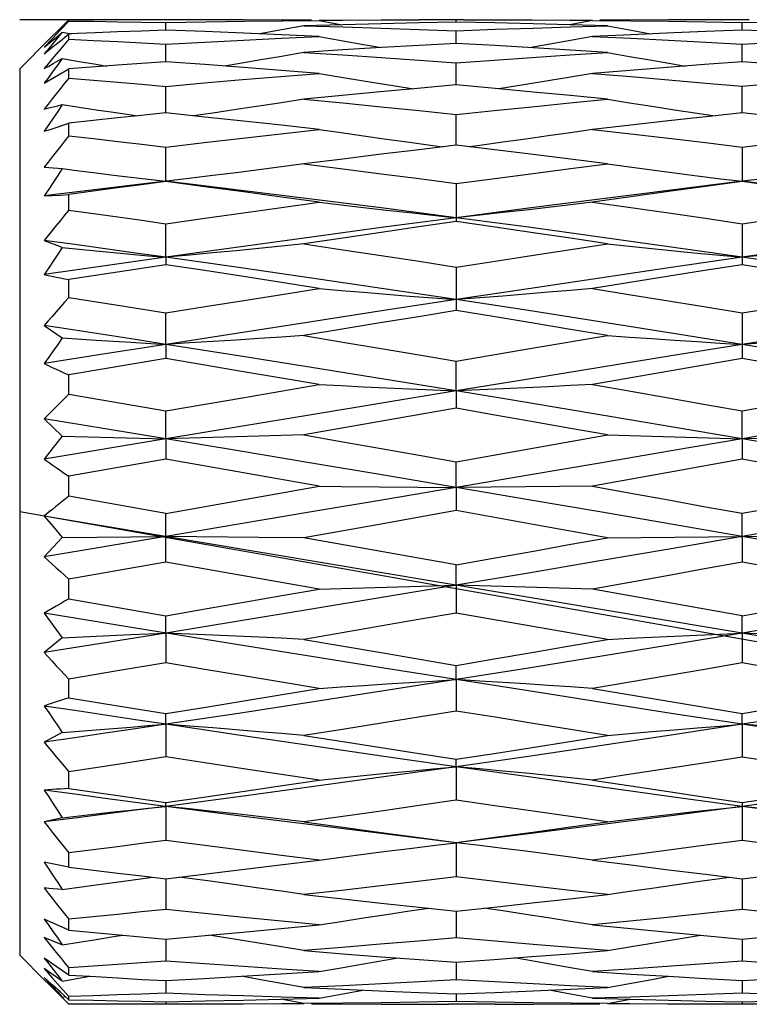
# Model space of a CAD drawing. Extents: x 0 to 420, y 0 to 297.
# Tile 28 of 116: x 38.12 to 39.6, y 163.3 to 165.3. Entities that reach past the tile are written whole.
import ezdxf

# ---------------------------------------------------------------- set-up
doc = ezdxf.new("R2010")
doc.units = 0
doc.header["$LTSCALE"] = 23.1
doc.layers.get('0').update_dxf_attribs({"linetype": 'CONTINUOUS'})

msp = doc.modelspace()

# ---------------------------------------------------------------- linework, layer by layer
at = {"color": 40, "linetype": 'CONTINUOUS'}
for p, q in [((38.2188, 165.3011), (38.1188, 165.3013)), ((40.5188, 163.8781), (38.1188, 164.3013))]:
    msp.add_line(p, q, dxfattribs=at)
at = {"color": 7, "linetype": 'CONTINUOUS'}
for p, q in [((38.1995, 165.2818), (38.2188, 165.3008)), ((38.2188, 165.2986), (38.2188, 165.3008)), ((38.4311, 165.3013), (38.3664, 165.3013)), ((39.0212, 165.3013), (38.9302, 165.3012)), ((39.0059, 165.2961), (39.0059, 165.3013)), ((39.3608, 165.3005), (39.2979, 165.3)), ((39.6013, 165.3013), (39.5127, 165.3012)), ((38.1788, 165.2614), (38.1995, 165.2818)), ((38.2015, 165.2804), (38.1848, 165.2626)), ((38.2188, 165.2986), (38.2015, 165.2804)), ((38.4156, 165.28), (38.4156, 165.2955)), ((38.7753, 165.2911), (38.6961, 165.289)), ((38.727, 165.2999), (38.7739, 165.291)), ((39.2828, 165.2999), (39.2366, 165.291)), ((39.3129, 165.289), (39.2366, 165.291)), ((39.5866, 165.28), (39.5866, 165.2955)), ((38.1188, 165.2013), (38.1788, 165.2614)), ((38.1848, 165.2626), (38.1688, 165.2452)), ((38.2015, 165.2586), (38.2188, 165.2723)), ((38.2188, 165.2617), (38.2015, 165.2414)), ((38.2054, 165.2758), (38.2238, 165.2725)), ((38.2724, 165.2745), (38.2188, 165.2723)), ((38.2188, 165.2617), (38.2188, 165.2723)), ((39.0059, 165.2532), (39.0059, 165.2789)), ((39.3612, 165.2708), (39.2828, 165.2672)), ((39.4478, 165.2745), (39.3612, 165.2708)), ((38.1688, 165.2322), (38.1848, 165.2452)), ((38.1848, 165.2452), (38.2015, 165.2586)), ((38.4156, 165.2159), (38.4156, 165.2515)), ((39.0846, 165.2488), (39.0059, 165.2532)), ((39.1619, 165.2442), (39.0846, 165.2488)), ((39.5866, 165.2199), (39.5866, 165.2515)), ((38.1188, 165.2013), (38.1188, 163.4013)), ((38.1688, 165.1725), (38.2188, 165.2013)), ((38.2188, 165.1828), (38.2188, 165.2013)), ((39.0059, 165.1687), (39.0059, 165.2137)), ((39.5866, 165.2159), (39.5104, 165.2102)), ((39.5866, 165.2159), (39.5866, 165.2199)), ((38.4156, 165.1119), (38.4156, 165.1659)), ((39.0059, 165.1687), (38.9196, 165.1609)), ((39.0921, 165.1609), (39.0059, 165.1687)), ((39.147, 165.1696), (39.0921, 165.1609)), ((39.5866, 165.1119), (39.5866, 165.166)), ((38.4156, 165.1119), (38.3589, 165.106)), ((38.495, 165.1036), (38.4156, 165.1119)), ((39.0059, 165.0462), (39.0059, 165.1087)), ((39.5318, 165.106), (39.4374, 165.0957)), ((39.5866, 165.1119), (39.5318, 165.106)), ((39.6635, 165.1036), (39.5866, 165.1119)), ((38.1848, 165.0799), (38.2188, 165.0911)), ((38.2188, 165.0654), (38.2188, 165.0911)), ((38.1688, 165.0747), (38.1848, 165.0799)), ((38.4156, 164.973), (38.4156, 165.0426)), ((39.0845, 165.0368), (39.0059, 165.0462)), ((39.5866, 165.0426), (39.5866, 164.9724)), ((38.5114, 164.9845), (38.4572, 164.9779)), ((38.4572, 164.9779), (38.3539, 164.9657)), ((38.374, 164.9779), (38.4156, 164.973)), ((39.0059, 164.9684), (39.0059, 164.8913)), ((39.5436, 164.9783), (39.5866, 164.973)), ((39.6299, 164.9783), (39.5866, 164.973)), ((38.1688, 164.9432), (38.1848, 164.944)), ((38.1848, 164.944), (38.2015, 164.9451)), ((38.2015, 164.9451), (38.2188, 164.9463)), ((38.2188, 164.9146), (38.2188, 164.9463)), ((38.4156, 164.8187), (38.4156, 164.8868)), ((39.5866, 164.8869), (39.5866, 164.8036)), ((38.4156, 164.8036), (38.3172, 164.7886)), ((38.4156, 164.8187), (38.4156, 164.8036)), ((38.3172, 164.7886), (38.2188, 164.7733)), ((39.0059, 164.7989), (39.0059, 164.7105)), ((38.2188, 164.737), (38.2188, 164.7733)), ((38.2188, 164.737), (38.3179, 164.7212)), ((38.3179, 164.7212), (38.4156, 164.7055)), ((39.5866, 164.7056), (39.7361, 164.7305)), ((38.4156, 164.6417), (38.4156, 164.7055)), ((39.5866, 164.7056), (39.5866, 164.6128)), ((38.1688, 164.68), (38.2054, 164.6549)), ((38.2054, 164.6549), (38.2742, 164.6504)), ((38.2742, 164.6504), (38.3443, 164.646)), ((38.4156, 164.6417), (38.2922, 164.6223)), ((38.3443, 164.646), (38.4156, 164.6417)), ((38.4156, 164.6417), (38.4156, 164.6129)), ((39.1596, 164.6338), (39.3129, 164.6596)), ((38.2922, 164.6223), (38.1688, 164.6028)), ((39.0059, 164.6077), (39.1596, 164.6338)), ((38.4156, 164.6129), (38.2188, 164.5797)), ((39.0059, 164.5472), (39.0059, 164.6077)), ((39.5866, 164.6128), (39.2828, 164.5601)), ((38.2188, 164.5404), (38.2188, 164.5797)), ((38.5718, 164.5335), (38.727, 164.5601)), ((39.5866, 164.5066), (39.8856, 164.5601)), ((38.2188, 164.5404), (38.4156, 164.5065)), ((39.0059, 164.5472), (39.0059, 164.5119)), ((38.4156, 164.5065), (38.5718, 164.5335)), ((38.4156, 164.4499), (38.4156, 164.5065)), ((39.0059, 164.5119), (38.6961, 164.4577)), ((39.5866, 164.4499), (39.5866, 164.5066)), ((38.1688, 164.4906), (38.2054, 164.4556)), ((38.2922, 164.4703), (38.1688, 164.4906)), ((38.4156, 164.4499), (38.2922, 164.4703)), ((38.4156, 164.4499), (38.1688, 164.4089)), ((38.2054, 164.4556), (38.1868, 164.432)), ((38.2054, 164.4556), (38.3091, 164.4527)), ((38.3091, 164.4527), (38.4156, 164.4499)), ((38.5114, 164.4524), (38.4156, 164.4499)), ((38.4156, 164.4499), (38.4156, 164.4085)), ((38.6049, 164.455), (38.5114, 164.4524)), ((38.6961, 164.4577), (38.6049, 164.455)), ((39.0059, 164.4031), (39.3129, 164.4577)), ((39.3129, 164.4577), (39.4031, 164.455)), ((39.4031, 164.455), (39.4956, 164.4524)), ((39.4956, 164.4524), (39.5866, 164.4499)), ((39.679, 164.4524), (39.5866, 164.4499)), ((39.5866, 164.4499), (39.5866, 164.4085)), ((38.1868, 164.432), (38.1688, 164.4089)), ((38.4156, 164.4085), (38.2188, 164.374)), ((38.5734, 164.3808), (38.4156, 164.4085)), ((39.0059, 164.351), (39.0059, 164.4031)), ((39.5866, 164.4085), (39.4372, 164.3814)), ((38.727, 164.3536), (38.5734, 164.3808)), ((39.4372, 164.3814), (39.2828, 164.3536)), ((38.2188, 164.3333), (38.2188, 164.374)), ((38.4156, 164.2985), (38.727, 164.3536)), ((39.147, 164.3523), (39.0059, 164.351)), ((39.0059, 164.351), (39.0059, 164.304)), ((39.2828, 164.3536), (39.147, 164.3523)), ((38.4156, 164.2985), (38.2188, 164.3333)), ((38.1788, 164.3013), (38.1688, 164.2929)), ((39.0059, 164.304), (38.8531, 164.2768)), ((39.1619, 164.2761), (39.0059, 164.304)), ((38.1688, 164.2929), (38.1868, 164.2716)), ((40.4688, 163.9076), (38.1688, 164.2929)), ((38.4156, 164.1995), (38.4156, 164.2985)), ((39.5866, 164.2516), (39.5866, 164.2986)), ((38.1868, 164.2716), (38.2054, 164.2496)), ((38.8531, 164.2768), (38.6961, 164.2489)), ((39.3129, 164.2489), (39.1619, 164.2761)), ((38.4156, 164.2516), (38.1688, 164.2103)), ((38.2054, 164.2496), (38.1868, 164.2297)), ((38.2054, 164.2496), (38.4156, 164.2516)), ((38.6049, 164.2498), (38.4156, 164.2516)), ((38.6961, 164.2489), (38.6049, 164.2498)), ((39.0059, 164.194), (38.6961, 164.2489)), ((39.3129, 164.2489), (39.5866, 164.2516)), ((39.5866, 164.2516), (39.5866, 164.1994)), ((39.679, 164.2507), (39.5866, 164.2516)), ((38.1868, 164.2297), (38.1688, 164.2103)), ((38.4156, 164.1995), (38.2188, 164.165)), ((38.727, 164.1448), (38.4156, 164.1995)), ((39.0059, 164.1527), (39.0059, 164.194)), ((39.739, 164.1717), (39.5866, 164.1994)), ((38.2188, 164.1247), (38.2188, 164.165)), ((38.727, 164.1448), (38.8177, 164.1475)), ((38.8177, 164.1475), (38.9107, 164.1501)), ((38.9107, 164.1501), (39.0059, 164.1527)), ((39.0059, 164.1527), (39.0059, 164.096)), ((39.1006, 164.1501), (39.0059, 164.1527)), ((39.1929, 164.1475), (39.1006, 164.1501)), ((39.2828, 164.1448), (39.1929, 164.1475)), ((39.5866, 164.0907), (39.2828, 164.1448)), ((38.2188, 164.1247), (38.4156, 164.0907)), ((38.1688, 164.0956), (38.1868, 164.071)), ((38.4156, 164.0554), (38.4156, 164.0907)), ((39.3129, 164.0425), (39.0059, 164.096)), ((39.5866, 164.0554), (39.5866, 164.0907)), ((38.1868, 164.071), (38.2054, 164.0459)), ((38.5637, 164.0315), (38.3539, 164.0654)), ((38.2054, 164.0459), (38.1688, 164.0157)), ((38.2054, 164.0459), (38.2742, 164.0491)), ((38.2742, 164.0491), (38.3443, 164.0523)), ((38.4156, 164.0554), (38.2922, 164.0355)), ((38.3443, 164.0523), (38.4156, 164.0554)), ((38.4156, 164.0554), (38.4156, 163.9949)), ((38.6961, 164.0425), (38.8533, 164.0156)), ((39.5866, 164.0554), (39.5866, 163.9948)), ((38.2922, 164.0355), (38.1688, 164.0157)), ((38.8533, 164.0156), (39.0059, 163.9897)), ((38.4156, 163.9949), (38.3172, 163.9784)), ((39.0059, 163.9608), (39.0059, 163.9897)), ((39.8856, 163.9429), (39.5866, 163.9948)), ((38.3172, 163.9784), (38.2188, 163.962)), ((38.2188, 163.924), (38.2188, 163.962)), ((39.0059, 163.9608), (39.0059, 163.897)), ((39.2828, 163.9429), (39.4374, 163.917)), ((38.2188, 163.924), (38.3179, 163.9078)), ((38.3179, 163.9078), (38.4156, 163.892)), ((39.4374, 163.917), (39.5866, 163.8921)), ((38.4156, 163.87), (38.4156, 163.892)), ((39.5866, 163.87), (39.5866, 163.8921)), ((38.4156, 163.87), (38.4156, 163.8037)), ((39.5866, 163.87), (39.5866, 163.8036)), ((38.2054, 163.8533), (38.1688, 163.8335)), ((38.4156, 163.8037), (38.3172, 163.7887)), ((38.3172, 163.7887), (38.2188, 163.7738)), ((39.0059, 163.7839), (39.0059, 163.7989)), ((39.0059, 163.7839), (39.0059, 163.7157)), ((38.2188, 163.7397), (38.2188, 163.7738)), ((38.2188, 163.7397), (38.3179, 163.7253)), ((38.3179, 163.7253), (38.4156, 163.7113)), ((38.4156, 163.7034), (38.4156, 163.7113)), ((38.4156, 163.7034), (38.4156, 163.6342)), ((39.5866, 163.7113), (39.5866, 163.6341)), ((38.1868, 163.6759), (38.1688, 163.6719)), ((38.9107, 163.618), (38.9639, 163.6245)), ((38.9639, 163.6245), (39.0059, 163.6295)), ((39.0059, 163.6301), (39.0059, 163.56)), ((38.2188, 163.5799), (38.2188, 163.6087)), ((38.1848, 163.5866), (38.1688, 163.5897)), ((38.2015, 163.5834), (38.1848, 163.5866)), ((38.2188, 163.5799), (38.2015, 163.5834)), ((38.367, 163.5621), (38.4156, 163.5563)), ((39.5126, 163.5654), (39.5866, 163.5563)), ((38.3443, 163.5537), (38.3886, 163.5595)), ((38.4156, 163.5563), (38.4156, 163.4939)), ((39.5866, 163.5563), (39.5866, 163.4938)), ((38.9302, 163.4986), (39.0059, 163.4907)), ((39.0059, 163.4907), (39.0059, 163.4366)), ((38.2188, 163.4517), (38.1688, 163.4744)), ((38.2188, 163.4517), (38.2188, 163.4739)), ((38.2188, 163.4517), (38.3283, 163.4417)), ((38.3283, 163.4417), (38.4156, 163.4339)), ((38.4156, 163.4339), (38.5028, 163.4417)), ((39.4493, 163.4332), (39.5021, 163.4417)), ((39.5021, 163.4417), (39.5866, 163.4339)), ((39.5866, 163.4339), (39.6707, 163.4417)), ((38.4156, 163.4339), (38.4156, 163.3889)), ((39.5866, 163.4339), (39.5866, 163.4328)), ((39.5866, 163.4328), (39.5866, 163.3888)), ((38.1188, 163.4013), (38.1687, 163.3513)), ((39.0059, 163.3866), (39.0828, 163.3923)), ((39.0059, 163.3866), (39.0059, 163.3511)), ((38.1688, 163.3738), (38.1848, 163.3553)), ((38.2188, 163.3606), (38.1931, 163.3783)), ((38.2188, 163.3606), (38.2188, 163.3752)), ((38.2188, 163.3606), (38.2616, 163.3581)), ((38.5693, 163.3581), (38.6495, 163.3629)), ((38.6495, 163.3629), (38.727, 163.3677)), ((38.1848, 163.341), (38.1688, 163.3556)), ((38.1788, 163.3412), (38.2015, 163.3187)), ((38.1848, 163.3553), (38.2015, 163.3363)), ((38.2015, 163.326), (38.1848, 163.341)), ((38.2054, 163.3482), (38.2616, 163.3581)), ((38.2616, 163.3581), (38.3179, 163.3548)), ((38.3179, 163.3548), (38.367, 163.352)), ((38.367, 163.352), (38.4156, 163.3494)), ((38.4156, 163.3494), (38.4156, 163.3237)), ((39.4372, 163.3581), (39.5126, 163.3536)), ((39.5126, 163.3536), (39.5866, 163.3494)), ((39.5866, 163.3494), (39.5866, 163.3237)), ((38.2015, 163.3363), (38.2188, 163.317)), ((38.2188, 163.3106), (38.2015, 163.326)), ((39.0059, 163.3226), (39.0059, 163.307)), ((39.1471, 163.3281), (39.238, 163.3319)), ((39.238, 163.3319), (39.3129, 163.3354)), ((38.2015, 163.3187), (38.2188, 163.3018)), ((38.2054, 163.316), (38.2115, 163.3171)), ((38.2188, 163.3106), (38.2188, 163.317)), ((38.4311, 163.3013), (38.4, 163.3013)), ((38.4156, 163.3065), (38.4156, 163.3013)), ((38.6492, 163.3115), (38.727, 163.3136)), ((38.6961, 163.3026), (38.6492, 163.3115)), ((39.0851, 163.3013), (38.9907, 163.3013)), ((39.2386, 163.302), (39.2979, 163.3025)), ((39.2828, 163.3136), (39.359, 163.3115)), ((39.3129, 163.3026), (39.359, 163.3115)), ((39.359, 163.3115), (39.4373, 163.3096)), ((39.6635, 163.3013), (39.5719, 163.3013)), ((39.5866, 163.3065), (39.5866, 163.3013))]:
    msp.add_line(p, q, dxfattribs=at)
for points in [[(38.3664, 165.3013), (38.3172, 165.3012), (38.268, 165.301), (38.2188, 165.3008)], [(38.7116, 165.3), (38.6507, 165.3005), (38.5734, 165.301), (38.495, 165.3012), (38.4311, 165.3013)], [(38.727, 165.3002), (38.7753, 165.3005), (38.8533, 165.301), (38.9302, 165.3012)], [(39.0212, 165.3013), (39.0832, 165.3012), (39.1602, 165.301), (39.2367, 165.3005), (39.2829, 165.3002)], [(39.5127, 165.3012), (39.4374, 165.301), (39.3608, 165.3005)], [(38.2188, 165.2986), (38.2686, 165.298), (38.318, 165.2972), (38.367, 165.2964), (38.4156, 165.2955)], [(38.4156, 165.2955), (38.4969, 165.2969), (38.5759, 165.2981), (38.6526, 165.2991), (38.727, 165.2999)], [(38.6961, 165.289), (38.6508, 165.2805), (38.6069, 165.2725)], [(38.6961, 165.289), (38.7753, 165.2867), (38.8533, 165.2842), (38.9302, 165.2816), (39.0059, 165.2789)], [(39.0059, 165.2961), (38.9302, 165.2946), (38.8534, 165.2929), (38.7753, 165.2911)], [(39.2366, 165.291), (39.1618, 165.2929), (39.0845, 165.2946), (39.0059, 165.2961)], [(39.0059, 165.2789), (39.0844, 165.2817), (39.1618, 165.2843), (39.2379, 165.2868), (39.3129, 165.289)], [(39.2828, 165.2999), (39.3607, 165.2991), (39.4373, 165.2981), (39.5126, 165.2969), (39.5866, 165.2955)], [(39.3129, 165.289), (39.3577, 165.2804), (39.4004, 165.2725)], [(39.5866, 165.2955), (39.6635, 165.2969), (39.739, 165.2981), (39.813, 165.2991), (39.8856, 165.2999)], [(38.2054, 165.2758), (38.196, 165.2648), (38.1868, 165.2539), (38.1777, 165.243), (38.1688, 165.2322)], [(38.1688, 165.2452), (38.1777, 165.2528), (38.1868, 165.2604), (38.196, 165.2681), (38.2054, 165.2758)], [(38.2188, 165.2617), (38.2686, 165.2592), (38.318, 165.2567), (38.367, 165.2541), (38.4156, 165.2515)], [(38.4156, 165.28), (38.3664, 165.2782), (38.3172, 165.2763), (38.2724, 165.2745)], [(38.5585, 165.2745), (38.495, 165.277), (38.4156, 165.28)], [(38.4156, 165.2515), (38.4949, 165.2558), (38.5732, 165.2598), (38.6506, 165.2636), (38.727, 165.2672)], [(38.727, 165.2672), (38.6508, 165.2706), (38.5585, 165.2745)], [(38.727, 165.2672), (38.7721, 165.2589), (38.8177, 165.2507), (38.8534, 165.2445)], [(39.2828, 165.2672), (39.2382, 165.2589), (39.1929, 165.2507), (39.1578, 165.2445)], [(39.2828, 165.2672), (39.3608, 165.2635), (39.4374, 165.2596), (39.5127, 165.2556), (39.5866, 165.2515)], [(39.5866, 165.28), (39.5131, 165.2771), (39.4478, 165.2745)], [(39.7245, 165.2745), (39.6635, 165.277), (39.5866, 165.28)], [(39.5866, 165.2515), (39.6614, 165.2557), (39.7361, 165.2597), (39.8109, 165.2635), (39.8856, 165.2672)], [(38.2015, 165.2414), (38.1931, 165.2315), (38.1849, 165.2216), (38.1767, 165.2118), (38.1688, 165.2022)], [(38.8539, 165.2445), (38.7757, 165.2398), (38.6961, 165.2349)], [(39.0059, 165.2532), (38.9306, 165.249), (38.8539, 165.2445)], [(39.3129, 165.2349), (39.238, 165.2396), (39.1619, 165.2442)], [(38.2054, 165.2224), (38.196, 165.2098), (38.1868, 165.1973), (38.1777, 165.1848), (38.1688, 165.1725)], [(38.1688, 165.2022), (38.1777, 165.2072), (38.1868, 165.2123), (38.196, 165.2174), (38.2054, 165.2224)], [(38.2054, 165.2224), (38.2397, 165.2166), (38.2742, 165.2108), (38.2961, 165.2072)], [(38.6961, 165.2349), (38.6508, 165.2268), (38.6049, 165.2189), (38.5585, 165.2111), (38.5348, 165.2072)], [(38.6961, 165.2349), (38.7753, 165.2297), (38.8533, 165.2245), (38.9302, 165.2192), (39.0059, 165.2137)], [(39.0059, 165.2137), (39.0828, 165.2192), (39.1596, 165.2246), (39.2363, 165.2298), (39.3129, 165.2349)], [(39.3129, 165.2349), (39.3577, 165.2268), (39.4031, 165.2188), (39.4493, 165.2108), (39.4709, 165.2072)], [(38.4156, 165.2159), (38.3664, 165.2124), (38.3172, 165.2088), (38.2188, 165.2013)], [(38.5734, 165.2043), (38.495, 165.2102), (38.4156, 165.2159)], [(38.727, 165.1923), (38.6507, 165.1983), (38.5734, 165.2043)], [(39.5104, 165.2102), (39.4344, 165.2044), (39.3586, 165.1984), (39.2828, 165.1923)], [(39.739, 165.2043), (39.6635, 165.2101), (39.5866, 165.2159)], [(38.2188, 165.1828), (38.2101, 165.1721), (38.2015, 165.1614), (38.1931, 165.1508), (38.1848, 165.1404), (38.1767, 165.13), (38.1688, 165.1198)], [(38.2188, 165.1828), (38.2685, 165.1787), (38.3179, 165.1745), (38.367, 165.1702), (38.4156, 165.1659)], [(38.4156, 165.1659), (38.4938, 165.1728), (38.5718, 165.1795), (38.6495, 165.186), (38.727, 165.1923)], [(38.727, 165.1923), (38.7721, 165.1847), (38.8177, 165.1771), (38.864, 165.1696), (38.9196, 165.1609)], [(39.2828, 165.1923), (39.2382, 165.1846), (39.1929, 165.1771), (39.147, 165.1696)], [(39.2828, 165.1923), (39.3608, 165.1858), (39.4374, 165.1793), (39.5127, 165.1726), (39.5866, 165.166)], [(39.5866, 165.166), (39.6614, 165.1727), (39.7361, 165.1794), (39.8109, 165.1859), (39.8856, 165.1923)], [(38.9196, 165.1609), (38.8515, 165.1546), (38.774, 165.1474), (38.6961, 165.1399)], [(39.3129, 165.1399), (39.238, 165.1472), (39.1618, 165.1544), (39.0921, 165.1609)], [(38.2054, 165.1288), (38.196, 165.1151), (38.1868, 165.1015), (38.1777, 165.0881), (38.1688, 165.0747)], [(38.1688, 165.1198), (38.1777, 165.1221), (38.1868, 165.1243), (38.196, 165.1266), (38.2054, 165.1288)], [(38.2054, 165.1288), (38.2397, 165.1235), (38.2742, 165.1183), (38.3091, 165.1132), (38.3589, 165.106)], [(38.6961, 165.1399), (38.6508, 165.1327), (38.6049, 165.1256), (38.5585, 165.1186), (38.5114, 165.1116), (38.4722, 165.106)], [(38.6961, 165.1399), (38.7753, 165.1322), (38.8533, 165.1244), (38.9302, 165.1166), (39.0059, 165.1087)], [(39.0059, 165.1087), (39.0828, 165.1167), (39.1596, 165.1246), (39.2363, 165.1324), (39.3129, 165.1399)], [(39.3129, 165.1399), (39.3577, 165.1327), (39.4031, 165.1255), (39.4493, 165.1183), (39.4956, 165.1113), (39.5318, 165.106)], [(38.3589, 165.106), (38.3172, 165.1016), (38.268, 165.0964), (38.2188, 165.0911)], [(38.727, 165.0784), (38.6507, 165.0869), (38.5734, 165.0953), (38.495, 165.1036)], [(39.4374, 165.0957), (39.3608, 165.0872), (39.2828, 165.0784)], [(38.2188, 165.0654), (38.2101, 165.0546), (38.2015, 165.0438), (38.1931, 165.0331), (38.1848, 165.0225), (38.1767, 165.012), (38.1688, 165.0016)], [(38.2188, 165.0654), (38.2685, 165.0597), (38.3179, 165.054), (38.367, 165.0483), (38.4156, 165.0426)], [(38.4156, 165.0426), (38.4938, 165.0518), (38.5718, 165.0608), (38.6495, 165.0697), (38.727, 165.0784)], [(38.727, 165.0784), (38.7721, 165.0718), (38.8177, 165.0652), (38.864, 165.0587), (38.9107, 165.0522), (38.9581, 165.0459), (38.9794, 165.0431)], [(39.2828, 165.0784), (39.2382, 165.0717), (39.1929, 165.0651), (39.147, 165.0586), (39.1006, 165.0522), (39.0536, 165.0458), (39.0325, 165.0431)], [(39.2828, 165.0784), (39.3607, 165.0695), (39.4373, 165.0606), (39.5126, 165.0516), (39.5866, 165.0426)], [(39.5866, 165.0426), (39.6635, 165.052), (39.739, 165.0611), (39.813, 165.0699), (39.8856, 165.0784)], [(39.0059, 165.0462), (38.9303, 165.0372), (38.8534, 165.0278), (38.7754, 165.0183), (38.6961, 165.0084)], [(39.3129, 165.0084), (39.238, 165.0179), (39.1618, 165.0273), (39.0845, 165.0368)], [(38.1688, 165.0016), (38.1777, 165.0011), (38.1868, 165.0004), (38.196, 164.9997), (38.2054, 164.999)], [(38.6961, 165.0084), (38.6508, 165.0023), (38.6049, 164.9963), (38.5585, 164.9904), (38.5114, 164.9845)], [(38.6961, 165.0084), (38.7753, 164.9984), (38.8533, 164.9884), (38.9302, 164.9784), (39.0059, 164.9684)], [(39.0059, 164.9684), (39.0844, 164.9788), (39.1618, 164.9889), (39.2379, 164.9988), (39.3129, 165.0084)], [(39.3129, 165.0084), (39.3577, 165.0023), (39.4031, 164.9962), (39.4493, 164.9902), (39.4956, 164.9843), (39.5436, 164.9783)], [(38.2054, 164.999), (38.196, 164.9848), (38.1868, 164.9708), (38.1777, 164.9569), (38.1688, 164.9432)], [(38.2054, 164.999), (38.2397, 164.9945), (38.2742, 164.9902), (38.3091, 164.9858), (38.3443, 164.9815), (38.374, 164.9779)], [(38.3539, 164.9657), (38.2922, 164.9582), (38.2305, 164.9507), (38.1688, 164.9432)], [(38.4156, 164.9724), (38.3664, 164.966), (38.3172, 164.9595), (38.268, 164.9529), (38.2188, 164.9463)], [(39.0059, 164.8991), (38.859, 164.9183), (38.7116, 164.937), (38.5637, 164.9552), (38.4156, 164.973)], [(38.727, 164.9306), (38.6508, 164.941), (38.5734, 164.9515), (38.495, 164.962), (38.4156, 164.9724)], [(39.5866, 164.973), (39.4427, 164.9552), (39.2979, 164.937), (39.1523, 164.9183), (39.0059, 164.8991)], [(39.5866, 164.9724), (39.5126, 164.9623), (39.4372, 164.952), (39.3607, 164.9414), (39.2828, 164.9306)], [(40.1512, 164.8991), (40.0119, 164.9183), (39.8713, 164.937), (39.7295, 164.9552), (39.5866, 164.973)], [(39.8856, 164.9306), (39.813, 164.941), (39.7389, 164.9514), (39.6635, 164.9619), (39.5866, 164.9724)], [(38.4156, 164.8868), (38.4949, 164.8981), (38.5732, 164.9092), (38.6506, 164.92), (38.727, 164.9306)], [(38.727, 164.9306), (38.7721, 164.9252), (38.8177, 164.9199), (38.864, 164.9146), (38.9107, 164.9094), (38.9581, 164.9042), (39.0059, 164.8991)], [(39.2828, 164.9306), (39.2382, 164.9252), (39.1929, 164.9198), (39.147, 164.9146), (39.1006, 164.9093), (39.0536, 164.9042), (39.0059, 164.8991)], [(39.2828, 164.9306), (39.3607, 164.9196), (39.4373, 164.9087), (39.5126, 164.8978), (39.5866, 164.8869)], [(39.5866, 164.8869), (39.664, 164.8983), (39.7396, 164.9094), (39.8135, 164.9202), (39.8856, 164.9306)], [(38.2188, 164.9146), (38.2101, 164.9041), (38.2015, 164.8937), (38.1931, 164.8834), (38.1849, 164.8731), (38.1767, 164.863), (38.1688, 164.8529)], [(38.2188, 164.9146), (38.2686, 164.9077), (38.318, 164.9007), (38.367, 164.8938), (38.4156, 164.8868)], [(39.0059, 164.8991), (38.859, 164.8796), (38.7116, 164.8597), (38.5637, 164.8394), (38.4156, 164.8187)], [(39.0059, 164.8913), (38.9301, 164.8803), (38.8532, 164.8691), (38.7752, 164.8576), (38.6961, 164.8459)], [(39.5866, 164.8187), (39.4427, 164.8394), (39.2979, 164.8597), (39.1523, 164.8796), (39.0059, 164.8991)], [(39.3129, 164.8459), (39.238, 164.8572), (39.1619, 164.8685), (39.0846, 164.8799), (39.0059, 164.8913)], [(40.1512, 164.8991), (40.0119, 164.8796), (39.8713, 164.8597), (39.7295, 164.8394), (39.5866, 164.8187)], [(38.1688, 164.8529), (38.1868, 164.8459), (38.196, 164.8424), (38.2054, 164.8387)], [(38.4156, 164.8187), (38.3539, 164.8273), (38.2922, 164.8359), (38.2305, 164.8444), (38.1688, 164.8529)], [(38.6961, 164.8459), (38.6508, 164.8412), (38.6049, 164.8366), (38.5585, 164.832), (38.5114, 164.8275), (38.4638, 164.8231), (38.4156, 164.8187)], [(38.6961, 164.8459), (38.7753, 164.8341), (38.8533, 164.8223), (38.9302, 164.8106), (39.0059, 164.7989)], [(39.0059, 164.7989), (39.0851, 164.8111), (39.1626, 164.823), (39.2385, 164.8346), (39.3129, 164.8459)], [(39.3129, 164.8459), (39.3577, 164.8412), (39.4031, 164.8365), (39.4493, 164.8319), (39.4956, 164.8273), (39.5413, 164.8229), (39.5866, 164.8187)], [(39.8569, 164.8459), (39.8133, 164.8412), (39.7691, 164.8366), (39.7244, 164.832), (39.679, 164.8275), (39.6331, 164.8231), (39.5866, 164.8187)], [(38.2054, 164.8387), (38.196, 164.8247), (38.1868, 164.8108), (38.1777, 164.7971), (38.1688, 164.7835)], [(38.2054, 164.8387), (38.2397, 164.8353), (38.2742, 164.8319), (38.3091, 164.8285), (38.3443, 164.8252), (38.3798, 164.8219), (38.4156, 164.8187)], [(38.4156, 164.8187), (38.3539, 164.81), (38.2922, 164.8012), (38.2305, 164.7924), (38.1688, 164.7835)], [(39.0059, 164.7326), (38.859, 164.7546), (38.7116, 164.7763), (38.5637, 164.7976), (38.4156, 164.8187)], [(38.727, 164.7553), (38.6508, 164.7673), (38.5734, 164.7793), (38.495, 164.7915), (38.4156, 164.8036)], [(39.5866, 164.8187), (39.4427, 164.7976), (39.2979, 164.7763), (39.1523, 164.7546), (39.0059, 164.7326)], [(39.5866, 164.8036), (39.5104, 164.7916), (39.4344, 164.7795), (39.3586, 164.7674), (39.2828, 164.7553)], [(40.1512, 164.7326), (40.0119, 164.7546), (39.8713, 164.7763), (39.7295, 164.7976), (39.5866, 164.8187)], [(39.8856, 164.7553), (39.813, 164.7672), (39.739, 164.7793), (39.6635, 164.7914), (39.5866, 164.8036)], [(38.1688, 164.7835), (38.1767, 164.7818), (38.1848, 164.78), (38.1931, 164.7783), (38.2015, 164.7766), (38.2101, 164.775), (38.2188, 164.7733)], [(38.4156, 164.7055), (38.4954, 164.7184), (38.5739, 164.7309), (38.6511, 164.7432), (38.727, 164.7553)], [(38.727, 164.7553), (38.7721, 164.7514), (38.8177, 164.7475), (38.864, 164.7437), (38.9107, 164.74), (38.9581, 164.7362), (39.0059, 164.7326)], [(39.2828, 164.7553), (39.2382, 164.7514), (39.1929, 164.7475), (39.147, 164.7437), (39.1006, 164.7399), (39.0536, 164.7362), (39.0059, 164.7326)], [(39.2828, 164.7553), (39.3608, 164.7427), (39.4374, 164.7302), (39.5127, 164.7178), (39.5866, 164.7056)], [(38.2188, 164.737), (38.2101, 164.7273), (38.2015, 164.7177), (38.1931, 164.7082), (38.1848, 164.6987), (38.1767, 164.6893), (38.1688, 164.68)], [(39.0059, 164.7326), (38.859, 164.7103), (38.7116, 164.6877), (38.5637, 164.6648), (38.4156, 164.6417)], [(39.5866, 164.6417), (39.4427, 164.6648), (39.2979, 164.6877), (39.1523, 164.7103), (39.0059, 164.7326)], [(39.0059, 164.7105), (38.9289, 164.6979), (38.8515, 164.6853), (38.774, 164.6725), (38.6961, 164.6596)], [(39.3129, 164.6596), (39.238, 164.6722), (39.1619, 164.6849), (39.0846, 164.6976), (39.0059, 164.7105)], [(40.0119, 164.7103), (39.8713, 164.6877), (39.7295, 164.6648), (39.5866, 164.6417)], [(38.4156, 164.6417), (38.3539, 164.6514), (38.2922, 164.661), (38.2305, 164.6705), (38.1688, 164.68)], [(38.2054, 164.6549), (38.196, 164.6416), (38.1868, 164.6285), (38.1777, 164.6156), (38.1688, 164.6028)], [(38.6961, 164.6596), (38.6508, 164.6566), (38.6049, 164.6535), (38.5585, 164.6505), (38.5114, 164.6476), (38.4638, 164.6446), (38.4156, 164.6417)], [(39.0059, 164.5472), (38.859, 164.5711), (38.7116, 164.5948), (38.5637, 164.6184), (38.4156, 164.6417)], [(38.6961, 164.6596), (38.7753, 164.6465), (38.8533, 164.6335), (38.9302, 164.6205), (39.0059, 164.6077)], [(39.5866, 164.6417), (39.4427, 164.6184), (39.2979, 164.5948), (39.1523, 164.5711), (39.0059, 164.5472)], [(39.3129, 164.6596), (39.3577, 164.6565), (39.4031, 164.6535), (39.4493, 164.6504), (39.4956, 164.6474), (39.5413, 164.6445), (39.5866, 164.6417)], [(39.8569, 164.6596), (39.8133, 164.6566), (39.7691, 164.6535), (39.7244, 164.6505), (39.679, 164.6475), (39.6331, 164.6446), (39.5866, 164.6417)], [(40.1512, 164.5472), (40.0119, 164.5711), (39.8713, 164.5948), (39.7295, 164.6184), (39.5866, 164.6417)], [(38.1688, 164.6028), (38.1767, 164.599), (38.1848, 164.5951), (38.1931, 164.5913), (38.2015, 164.5874), (38.2101, 164.5836), (38.2188, 164.5797)], [(38.727, 164.5601), (38.6507, 164.5731), (38.5734, 164.5863), (38.495, 164.5995), (38.4156, 164.6129)], [(39.8856, 164.5601), (39.813, 164.5731), (39.739, 164.5862), (39.6635, 164.5994), (39.5866, 164.6128)], [(38.727, 164.5601), (38.7721, 164.5579), (38.8177, 164.5557), (38.864, 164.5535), (38.9107, 164.5514), (38.9581, 164.5493), (39.0059, 164.5472)], [(39.2828, 164.5601), (39.2382, 164.5579), (39.1929, 164.5557), (39.147, 164.5535), (39.1006, 164.5514), (39.0536, 164.5492), (39.0059, 164.5472)], [(39.2828, 164.5601), (39.3608, 164.5465), (39.4373, 164.533), (39.5126, 164.5197), (39.5866, 164.5066)], [(38.2188, 164.5404), (38.2101, 164.5319), (38.2015, 164.5235), (38.1931, 164.5152), (38.1848, 164.507), (38.1767, 164.4987), (38.1688, 164.4906)], [(39.0059, 164.5472), (38.859, 164.523), (38.7116, 164.4988), (38.5637, 164.4744), (38.4156, 164.4499)], [(39.5866, 164.4499), (39.4427, 164.4744), (39.2979, 164.4988), (39.1523, 164.523), (39.0059, 164.5472)], [(40.1512, 164.5472), (40.0119, 164.523), (39.8713, 164.4988), (39.7295, 164.4744), (39.5866, 164.4499)], [(39.3129, 164.4577), (39.238, 164.471), (39.1618, 164.4845), (39.0845, 164.4981), (39.0059, 164.5119)], [(39.0059, 164.351), (38.859, 164.3758), (38.7116, 164.4006), (38.5637, 164.4253), (38.4156, 164.4499)], [(38.6961, 164.4577), (38.7753, 164.4438), (38.8533, 164.4301), (38.9302, 164.4165), (39.0059, 164.4031)], [(39.5866, 164.4499), (39.4427, 164.4253), (39.2979, 164.4006), (39.1523, 164.3758), (39.0059, 164.351)], [(40.1512, 164.351), (40.0119, 164.3758), (39.8713, 164.4006), (39.7295, 164.4253), (39.5866, 164.4499)], [(38.1688, 164.4089), (38.1767, 164.4031), (38.1848, 164.3974), (38.1931, 164.3915), (38.2015, 164.3857), (38.2101, 164.3798), (38.2188, 164.374)], [(39.8856, 164.3536), (39.813, 164.367), (39.7389, 164.3807), (39.6635, 164.3945), (39.5866, 164.4085)], [(39.0059, 164.351), (38.859, 164.3261), (38.7116, 164.3013), (38.5637, 164.2764), (38.4156, 164.2516)], [(38.727, 164.3536), (38.7721, 164.3532), (39.0059, 164.351)], [(39.5866, 164.2516), (39.4427, 164.2764), (39.2979, 164.3013), (39.1523, 164.3261), (39.0059, 164.351)], [(39.2828, 164.3536), (39.3607, 164.3396), (39.4373, 164.3257), (39.5126, 164.3121), (39.5866, 164.2986)], [(39.5866, 164.2986), (39.664, 164.3127), (39.7396, 164.3266), (39.8135, 164.3403), (39.8856, 164.3536)], [(40.1512, 164.351), (40.0119, 164.3261), (39.8713, 164.3013), (39.7295, 164.2764), (39.5866, 164.2516)], [(38.2188, 164.3333), (38.2119, 164.3279), (38.2051, 164.3225), (38.1984, 164.3172), (38.1918, 164.3118), (38.1853, 164.3066), (38.1788, 164.3013)], [(39.5866, 164.2516), (39.4427, 164.2267), (39.2979, 164.202), (39.1523, 164.1773), (39.0059, 164.1527)], [(39.0059, 164.194), (39.0851, 164.2081), (39.1626, 164.222), (39.2386, 164.2356), (39.3129, 164.2489)], [(40.1512, 164.1527), (40.0119, 164.1773), (39.8713, 164.202), (39.7295, 164.2267), (39.5866, 164.2516)], [(38.1688, 164.2103), (38.1767, 164.2029), (38.1848, 164.1954), (38.1931, 164.1879), (38.2015, 164.1803), (38.2101, 164.1727), (38.2188, 164.165)], [(39.5866, 164.1994), (39.5104, 164.1856), (39.4344, 164.1719), (39.3586, 164.1583), (39.2828, 164.1448)], [(39.0059, 164.1527), (38.859, 164.1282), (38.7116, 164.1038), (38.5637, 164.0795), (38.4156, 164.0554)], [(38.4156, 164.0907), (38.4954, 164.1045), (38.5739, 164.1181), (38.6511, 164.1316), (38.727, 164.1448)], [(40.1512, 164.1527), (40.0119, 164.1282), (39.8713, 164.1038), (39.7295, 164.0795), (39.5866, 164.0554)], [(39.5866, 164.0907), (39.6614, 164.1041), (39.7361, 164.1176), (39.8109, 164.1312), (39.8856, 164.1448)], [(38.2188, 164.1247), (38.2101, 164.1199), (38.2015, 164.115), (38.1931, 164.1101), (38.1848, 164.1052), (38.1767, 164.1004), (38.1688, 164.0956)], [(38.3539, 164.0654), (38.2305, 164.0855), (38.1688, 164.0956)], [(39.0059, 164.096), (38.9289, 164.0826), (38.8515, 164.0692), (38.774, 164.0558), (38.6961, 164.0425)], [(38.6961, 164.0425), (38.6508, 164.0447), (38.6049, 164.0469), (38.5585, 164.049), (38.5114, 164.0512), (38.4638, 164.0533), (38.4156, 164.0554)], [(39.5866, 164.0554), (39.4427, 164.0315), (39.2979, 164.0077), (39.1523, 163.9842), (39.0059, 163.9608)], [(39.0059, 163.9897), (39.0828, 164.0028), (39.1596, 164.0159), (39.2363, 164.0292), (39.3129, 164.0425)], [(39.3129, 164.0425), (39.3577, 164.0447), (39.4031, 164.0469), (39.4493, 164.0491), (39.4956, 164.0513), (39.5413, 164.0534), (39.5866, 164.0554)], [(39.8569, 164.0425), (39.8133, 164.0447), (39.7691, 164.0469), (39.7244, 164.0491), (39.679, 164.0512), (39.6331, 164.0533), (39.5866, 164.0554)], [(39.0059, 163.9608), (38.859, 163.9842), (38.7116, 164.0077), (38.5637, 164.0315)], [(38.1688, 164.0157), (38.1767, 164.0069), (38.1848, 163.9981), (38.1931, 163.9891), (38.2015, 163.9802), (38.2101, 163.9711), (38.2188, 163.962)], [(38.727, 163.9429), (38.6508, 163.9556), (38.5734, 163.9684), (38.495, 163.9815), (38.4156, 163.9949)], [(39.5866, 163.9948), (39.5104, 163.9816), (39.4344, 163.9686), (39.3586, 163.9557), (39.2828, 163.9429)], [(39.0059, 163.9608), (38.859, 163.9377), (38.7116, 163.9149), (38.5637, 163.8923), (38.4156, 163.87)], [(38.727, 163.9429), (38.7721, 163.946), (38.8177, 163.949), (38.864, 163.952), (38.9107, 163.955), (38.9581, 163.9579), (39.0059, 163.9608)], [(39.5866, 163.87), (39.4427, 163.8923), (39.2979, 163.9149), (39.1523, 163.9377), (39.0059, 163.9608)], [(39.2828, 163.9429), (39.2382, 163.946), (39.1929, 163.949), (39.147, 163.952), (39.1006, 163.955), (39.0536, 163.9579), (39.0059, 163.9608)], [(40.1512, 163.9608), (40.0119, 163.9377), (39.8713, 163.9149), (39.7295, 163.8923), (39.5866, 163.87)], [(38.4156, 163.892), (38.4926, 163.9045), (38.5702, 163.9171), (38.6483, 163.9299), (38.727, 163.9429)], [(39.5866, 163.8921), (39.6585, 163.9041), (39.7323, 163.9166), (39.808, 163.9295), (39.8856, 163.9429)], [(38.2188, 163.924), (38.2101, 163.9212), (38.2015, 163.9184), (38.1931, 163.9156), (38.1848, 163.9128), (38.1767, 163.91), (38.1688, 163.9072)], [(38.1688, 163.9072), (38.1777, 163.894), (38.1868, 163.8806), (38.196, 163.867), (38.2054, 163.8533)], [(38.4156, 163.87), (38.3539, 163.8792), (38.2922, 163.8885), (38.2305, 163.8979), (38.1688, 163.9072)], [(39.0059, 163.897), (38.9335, 163.8853), (38.8578, 163.873), (38.7786, 163.8604), (38.6961, 163.8473)], [(39.3129, 163.8473), (39.238, 163.8593), (39.1619, 163.8717), (39.0846, 163.8842), (39.0059, 163.897)], [(38.4156, 163.87), (38.3539, 163.8608), (38.2922, 163.8517), (38.2305, 163.8426), (38.1688, 163.8335)], [(38.2054, 163.8533), (38.2397, 163.8562), (38.2742, 163.859), (38.3091, 163.8618), (38.3443, 163.8645), (38.3798, 163.8673), (38.4156, 163.87)], [(39.0059, 163.7839), (38.859, 163.8049), (38.7116, 163.8263), (38.5637, 163.848), (38.4156, 163.87)], [(38.6961, 163.8473), (38.6508, 163.8512), (38.6049, 163.855), (38.5585, 163.8588), (38.5114, 163.8626), (38.4638, 163.8663), (38.4156, 163.87)], [(39.5866, 163.87), (39.4427, 163.848), (39.2979, 163.8263), (39.1523, 163.8049), (39.0059, 163.7839)], [(39.3129, 163.8473), (39.3577, 163.8512), (39.4031, 163.8551), (39.4493, 163.859), (39.4956, 163.8628), (39.5413, 163.8664), (39.5866, 163.87)], [(39.8569, 163.8473), (39.8133, 163.8512), (39.7691, 163.8551), (39.7244, 163.8589), (39.679, 163.8626), (39.6331, 163.8663), (39.5866, 163.87)], [(40.1512, 163.7839), (40.0119, 163.8049), (39.8713, 163.8263), (39.7295, 163.848), (39.5866, 163.87)], [(38.6961, 163.8473), (38.7753, 163.8348), (38.8533, 163.8226), (38.9302, 163.8106), (39.0059, 163.7989)], [(39.0059, 163.7989), (39.0832, 163.8109), (39.1602, 163.823), (39.2367, 163.8351), (39.3129, 163.8473)], [(38.1688, 163.8335), (38.1767, 163.8238), (38.1848, 163.814), (38.1931, 163.8041), (38.2015, 163.7941), (38.2101, 163.784), (38.2188, 163.7738)], [(38.727, 163.7566), (38.6507, 163.768), (38.5734, 163.7797), (38.495, 163.7915), (38.4156, 163.8037)], [(39.5866, 163.8036), (39.5127, 163.792), (39.4374, 163.7803), (39.3608, 163.7685), (39.2828, 163.7566)], [(39.8856, 163.7566), (39.813, 163.768), (39.739, 163.7796), (39.6635, 163.7915), (39.5866, 163.8036)], [(39.0059, 163.7839), (38.859, 163.7632), (38.7116, 163.7429), (38.5637, 163.723), (38.4156, 163.7034)], [(38.727, 163.7566), (38.7721, 163.7613), (38.8177, 163.7659), (38.864, 163.7705), (38.9107, 163.775), (38.9581, 163.7795), (39.0059, 163.7839)], [(39.5866, 163.7034), (39.4427, 163.723), (39.2979, 163.7429), (39.1523, 163.7632), (39.0059, 163.7839)], [(39.2828, 163.7566), (39.2382, 163.7613), (39.1929, 163.7659), (39.147, 163.7705), (39.1006, 163.775), (39.0536, 163.7795), (39.0059, 163.7839)], [(40.1512, 163.7839), (40.0119, 163.7632), (39.8713, 163.7429), (39.7295, 163.723), (39.5866, 163.7034)], [(38.4156, 163.7113), (38.4968, 163.7229), (38.5758, 163.7344), (38.6526, 163.7456), (38.727, 163.7566)], [(39.2828, 163.7566), (39.3608, 163.7449), (39.4374, 163.7334), (39.5126, 163.7222), (39.5866, 163.7113)], [(39.5866, 163.7113), (39.6635, 163.7227), (39.739, 163.7341), (39.813, 163.7454), (39.8856, 163.7566)], [(38.2188, 163.7397), (38.2101, 163.7391), (38.2015, 163.7386), (38.1931, 163.738), (38.1848, 163.7374), (38.1767, 163.7368), (38.1688, 163.7361)], [(38.1688, 163.7361), (38.1777, 163.7224), (38.1868, 163.7085), (38.196, 163.6945), (38.2054, 163.6803)], [(38.4156, 163.7034), (38.3539, 163.7115), (38.2922, 163.7196), (38.2305, 163.7278), (38.1688, 163.7361)], [(38.4156, 163.7034), (38.3539, 163.6954), (38.2922, 163.6875), (38.2305, 163.6796), (38.1688, 163.6719)], [(38.2054, 163.6803), (38.2397, 163.6843), (38.2742, 163.6882), (38.3091, 163.692), (38.3443, 163.6959), (38.3798, 163.6997), (38.4156, 163.7034)], [(38.6961, 163.672), (38.6508, 163.6774), (38.6049, 163.6827), (38.5585, 163.688), (38.5114, 163.6932), (38.4638, 163.6983), (38.4156, 163.7034)], [(39.0059, 163.6295), (38.859, 163.6473), (38.7116, 163.6656), (38.5637, 163.6843), (38.4156, 163.7034)], [(39.0059, 163.7157), (38.9303, 163.7048), (38.8534, 163.6939), (38.7753, 163.6829), (38.6961, 163.672)], [(39.3129, 163.672), (39.238, 163.6825), (39.1618, 163.6933), (39.0845, 163.7044), (39.0059, 163.7157)], [(39.5866, 163.7034), (39.4427, 163.6843), (39.2979, 163.6656), (39.1523, 163.6473), (39.0059, 163.6295)], [(39.3129, 163.672), (39.3577, 163.6774), (39.4031, 163.6828), (39.4493, 163.6882), (39.4956, 163.6934), (39.5413, 163.6985), (39.5866, 163.7034)], [(39.8569, 163.672), (39.8133, 163.6774), (39.7691, 163.6827), (39.7244, 163.688), (39.679, 163.6932), (39.6331, 163.6984), (39.5866, 163.7034)], [(40.1512, 163.6295), (40.0119, 163.6473), (39.8713, 163.6656), (39.7295, 163.6843), (39.5866, 163.7034)], [(38.2054, 163.6803), (38.196, 163.6781), (38.1868, 163.6759)], [(38.1688, 163.6719), (38.1767, 163.6616), (38.1848, 163.6512), (38.1931, 163.6407), (38.2015, 163.6301), (38.2101, 163.6195), (38.2188, 163.6087)], [(38.6961, 163.672), (38.7753, 163.6611), (38.8533, 163.6505), (38.9302, 163.6402), (39.0059, 163.6301)], [(39.0059, 163.6301), (39.0844, 163.6406), (39.1617, 163.6511), (39.2379, 163.6615), (39.3129, 163.672)], [(38.4156, 163.6342), (38.3664, 163.6277), (38.3172, 163.6214), (38.268, 163.615), (38.2188, 163.6087)], [(38.727, 163.5942), (38.6508, 163.6038), (38.5734, 163.6137), (38.495, 163.6238), (38.4156, 163.6342)], [(39.2828, 163.5942), (39.2382, 163.6003), (39.1929, 163.6063), (39.147, 163.6122), (39.1006, 163.618), (39.0536, 163.6238), (39.0059, 163.6295)], [(39.5866, 163.6341), (39.5131, 163.6242), (39.438, 163.6143), (39.3612, 163.6042), (39.2828, 163.5942)], [(39.8856, 163.5942), (39.813, 163.6038), (39.7389, 163.6136), (39.6635, 163.6237), (39.5866, 163.6341)], [(38.727, 163.5942), (38.7721, 163.6002), (38.8177, 163.6062), (38.864, 163.6121), (38.9107, 163.618)], [(38.1688, 163.5897), (38.1777, 163.5761), (38.1868, 163.5624), (38.196, 163.5485), (38.2054, 163.5345)], [(38.4156, 163.5563), (38.4926, 163.5654), (38.5702, 163.5748), (38.6483, 163.5844), (38.727, 163.5942)], [(39.2828, 163.5942), (39.3607, 163.5843), (39.4373, 163.5747), (39.5126, 163.5654)], [(39.5866, 163.5563), (39.6585, 163.5652), (39.7323, 163.5744), (39.808, 163.5841), (39.8856, 163.5942)], [(38.2188, 163.5799), (38.2686, 163.5739), (38.318, 163.5679), (38.367, 163.5621)], [(38.2054, 163.5345), (38.2397, 163.5393), (38.2742, 163.5442), (38.3091, 163.5489), (38.3443, 163.5537)], [(38.6961, 163.5241), (38.6508, 163.5308), (38.6049, 163.5374), (38.5585, 163.5439), (38.5114, 163.5504), (38.4638, 163.5567), (38.4424, 163.5595)], [(39.0059, 163.56), (38.9335, 163.5514), (38.8578, 163.5425), (38.7786, 163.5334), (38.6961, 163.5241)], [(39.3129, 163.5241), (39.238, 163.5327), (39.1619, 163.5415), (39.0846, 163.5506), (39.0059, 163.56)], [(39.3129, 163.5241), (39.3577, 163.5309), (39.4031, 163.5375), (39.4493, 163.5441), (39.4956, 163.5506), (39.5413, 163.5569), (39.5607, 163.5595)], [(38.1688, 163.5377), (38.1767, 163.5273), (38.1848, 163.5168), (38.1931, 163.5062), (38.2015, 163.4955), (38.2101, 163.4848), (38.2188, 163.4739)], [(38.2054, 163.5345), (38.196, 163.5352), (38.1868, 163.536), (38.1777, 163.5368), (38.1688, 163.5377)], [(38.6961, 163.5241), (38.7753, 163.5154), (38.8533, 163.5069), (38.9302, 163.4986)], [(39.0059, 163.4907), (39.083, 163.4988), (39.1599, 163.5071), (39.2365, 163.5155), (39.3129, 163.5241)], [(38.4156, 163.4939), (38.3664, 163.4888), (38.3172, 163.4838), (38.268, 163.4788), (38.2188, 163.4739)], [(38.727, 163.4626), (38.6508, 163.47), (38.5734, 163.4777), (38.495, 163.4857), (38.4156, 163.4939)], [(38.727, 163.4626), (38.7721, 163.4698), (38.8177, 163.4769), (38.864, 163.4839), (38.9107, 163.4909), (38.9499, 163.4966)], [(39.2828, 163.4626), (39.2382, 163.4698), (39.1929, 163.4769), (39.147, 163.484), (39.1006, 163.4909), (39.0618, 163.4966)], [(39.5866, 163.4938), (39.5104, 163.4857), (39.4344, 163.4778), (39.3586, 163.4701), (39.2828, 163.4626)], [(39.8856, 163.4626), (39.813, 163.47), (39.739, 163.4777), (39.6635, 163.4856), (39.5866, 163.4938)], [(38.1688, 163.4744), (38.1777, 163.4615), (38.1868, 163.4485), (38.196, 163.4354), (38.2054, 163.4221)], [(38.5028, 163.4417), (38.5721, 163.448), (38.6498, 163.4552), (38.727, 163.4626)], [(39.2828, 163.4626), (39.3608, 163.455), (39.4374, 163.4477), (39.5021, 163.4417)], [(38.2054, 163.4221), (38.2397, 163.4277), (38.2742, 163.4332), (38.3091, 163.4387), (38.3283, 163.4417)], [(38.6961, 163.4103), (38.6508, 163.4179), (38.6049, 163.4255), (38.5585, 163.433), (38.5028, 163.4417)], [(38.1688, 163.4368), (38.1767, 163.4268), (38.1848, 163.4167), (38.1931, 163.4065), (38.2015, 163.3962), (38.2101, 163.3857), (38.2188, 163.3752)], [(38.2054, 163.4221), (38.196, 163.4258), (38.1868, 163.4295), (38.1777, 163.4331), (38.1688, 163.4368)], [(39.0059, 163.4366), (38.9289, 163.4298), (38.8515, 163.4231), (38.774, 163.4166), (38.6961, 163.4103)], [(39.3129, 163.4103), (39.238, 163.4165), (39.1619, 163.4229), (39.0846, 163.4296), (39.0059, 163.4366)], [(39.3129, 163.4103), (39.3577, 163.418), (39.4031, 163.4256), (39.4493, 163.4332)], [(38.6961, 163.4103), (38.7753, 163.404), (38.8533, 163.398)], [(39.0828, 163.3923), (39.1596, 163.3981), (39.2363, 163.4041), (39.3129, 163.4103)], [(38.1688, 163.3952), (38.1777, 163.3836), (38.1868, 163.3719), (38.196, 163.3601), (38.2054, 163.3482)], [(38.1931, 163.3783), (38.1767, 163.3897), (38.1688, 163.3952)], [(38.4156, 163.3889), (38.3664, 163.3853), (38.3172, 163.3819), (38.268, 163.3785), (38.2188, 163.3752)], [(38.727, 163.3677), (38.6507, 163.3726), (38.5734, 163.3778), (38.495, 163.3832), (38.4156, 163.3889)], [(38.727, 163.3677), (38.7721, 163.3757), (38.8177, 163.3836), (38.864, 163.3914), (38.8878, 163.3954)], [(38.8533, 163.398), (38.9302, 163.3922), (39.0059, 163.3866)], [(39.2828, 163.3677), (39.2382, 163.3757), (39.1929, 163.3837), (39.147, 163.3915), (39.1237, 163.3954)], [(39.5866, 163.3888), (39.51, 163.3832), (39.4338, 163.3778), (39.3581, 163.3726), (39.2828, 163.3677)], [(39.8856, 163.3677), (39.813, 163.3726), (39.739, 163.3778), (39.6635, 163.3832), (39.5866, 163.3888)], [(38.2054, 163.3482), (38.196, 163.3546), (38.1868, 163.361), (38.1777, 163.3674), (38.1688, 163.3738)], [(39.2828, 163.3677), (39.3608, 163.3628), (39.4372, 163.3581)], [(38.1688, 163.3556), (38.1777, 163.3458), (38.1868, 163.3359), (38.196, 163.326), (38.2054, 163.316)], [(38.2054, 163.316), (38.196, 163.3249), (38.1868, 163.3337), (38.1777, 163.3425), (38.1688, 163.3513)], [(38.4156, 163.3494), (38.4938, 163.3537), (38.5693, 163.3581)], [(38.6961, 163.3354), (38.6508, 163.3436), (38.6049, 163.3518), (38.5693, 163.3581)], [(39.0059, 163.3511), (38.9309, 163.347), (38.8542, 163.343), (38.776, 163.3391), (38.6961, 163.3354)], [(39.3129, 163.3354), (39.238, 163.3389), (39.1618, 163.3427), (39.0845, 163.3468), (39.0059, 163.3511)], [(39.3129, 163.3354), (39.3577, 163.3437), (39.4031, 163.352), (39.4372, 163.3581)], [(39.5866, 163.3494), (39.6636, 163.3538), (39.7349, 163.3581)], [(38.4156, 163.3237), (38.3664, 163.3219), (38.3172, 163.3202), (38.268, 163.3186), (38.2188, 163.317)], [(38.727, 163.3136), (38.6508, 163.3158), (38.5734, 163.3182), (38.495, 163.3208), (38.4156, 163.3237)], [(38.6961, 163.3354), (38.7753, 163.3318), (38.8642, 163.3281)], [(38.727, 163.3136), (38.7721, 163.322), (38.816, 163.3301)], [(38.8642, 163.3281), (38.9302, 163.3254), (39.0059, 163.3226)], [(39.0059, 163.3226), (39.0845, 163.3255), (39.1471, 163.3281)], [(39.2828, 163.3136), (39.2382, 163.3221), (39.1949, 163.3301)], [(39.5866, 163.3237), (39.5125, 163.3209), (39.4372, 163.3183), (39.3607, 163.3159), (39.2828, 163.3136)], [(39.8856, 163.3136), (39.813, 163.3158), (39.7389, 163.3182), (39.6635, 163.3208), (39.5866, 163.3237)], [(38.2188, 163.3106), (38.2686, 163.3094), (38.318, 163.3084), (38.367, 163.3074), (38.4156, 163.3065)], [(38.495, 163.3013), (38.3664, 163.3013), (38.3172, 163.3014), (38.268, 163.3015), (38.2188, 163.3018)], [(38.4156, 163.3065), (38.495, 163.308), (38.5734, 163.3097), (38.6492, 163.3115)], [(38.6961, 163.3024), (38.6508, 163.302), (38.5734, 163.3016), (38.495, 163.3013)], [(39.0059, 163.307), (38.93, 163.3057), (38.8531, 163.3045), (38.7751, 163.3035), (38.6961, 163.3026)], [(38.7116, 163.3025), (38.7753, 163.302), (38.8533, 163.3016), (38.9302, 163.3013), (38.9907, 163.3013)], [(39.3129, 163.3026), (39.238, 163.3034), (39.1619, 163.3044), (39.0846, 163.3056), (39.0059, 163.307)], [(39.0851, 163.3013), (39.1626, 163.3016), (39.2386, 163.302)], [(39.6013, 163.3013), (39.5104, 163.3013), (39.4344, 163.3016), (39.3586, 163.302), (39.3129, 163.3024)], [(39.4373, 163.3096), (39.5126, 163.3079), (39.5866, 163.3065)], [(39.5866, 163.3065), (39.664, 163.308), (39.7396, 163.3097), (39.8118, 163.3115)]]:
    msp.add_lwpolyline(points, dxfattribs=at)

doc.saveas('drawing.dxf')
